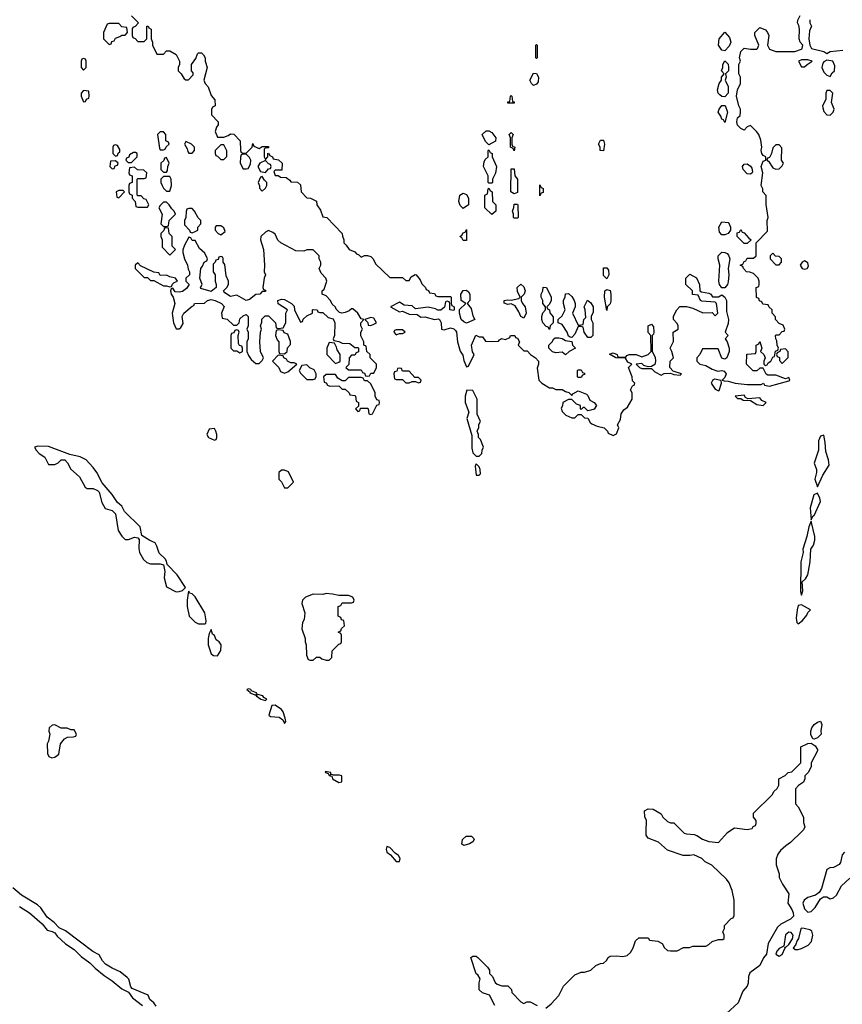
# Model space of a CAD drawing. Header units: inches. Extents: x 2769379 to 2883802, y 684208 to 828654.
# Tile 96 of 256: x 2843250 to 2848406, y 728916 to 735090. Entities that reach past the tile are written whole.
import ezdxf

# ---------------------------------------------------------------- set-up
doc = ezdxf.new("R2010")
doc.units = ezdxf.units.IN
doc.header["$MEASUREMENT"] = 0
doc.layers.add('C8742', color=7, linetype='Continuous')
doc.layers.add('C8743', color=7, linetype='Continuous')

msp = doc.modelspace()

# ---------------------------------------------------------------- linework, layer by layer
at = {"layer": 'C8742', "color": 2}
for points, elevation in [([(2846032.9, 729912.9), (2846020.7, 729920.7), (2846026, 729950), (2846048.5, 729971.5), (2846082, 729970), (2846096.7, 729956.7), (2846099.3, 729950), (2846090, 729936), (2846070, 729922.4)], -2), ([(2845550, 729906), (2845546, 729890), (2845551.3, 729870), (2845574.4, 729854.4), (2845610, 729811), (2845630, 729812), (2845634.5, 729830), (2845624, 729850), (2845603.7, 729863.7), (2845570, 729899)], 2), ([(2848070, 729369.4), (2848050, 729352.3), (2848038.8, 729281.2), (2848010, 729266.6), (2847995.5, 729250), (2847988.9, 729230), (2848010, 729218.4), (2848030, 729228.2), (2848048, 729270), (2848046, 729274), (2848050, 729272), (2848070, 729291.3), (2848094, 729326), (2848098, 729350), (2848086.3, 729366.3)], 2), ([(2848150, 729394), (2848146, 729390), (2848132.4, 729330), (2848123.1, 729316.9), (2848113.2, 729286.8), (2848098, 729270), (2848110, 729261), (2848130, 729260.5), (2848150, 729266.7), (2848192.2, 729287.8), (2848213.3, 729310), (2848220.5, 729350), (2848215.1, 729375.1), (2848203.6, 729383.6), (2848167.3, 729392.7)], 2)]:
    msp.add_lwpolyline(points, close=True, dxfattribs=dict(at, elevation=elevation))
for points, elevation in [([(2846547.3, 728892.7), (2846580.4, 728919.6), (2846628.4, 728971.6), (2846658, 729030), (2846730, 729102), (2846770, 729118), (2846790, 729118), (2846828.9, 729131.1), (2846860.2, 729159.8), (2846890, 729172), (2846910, 729174), (2846928.4, 729191.6), (2846938, 729210), (2846950, 729218), (2846990, 729221), (2847030, 729216), (2847058, 729222), (2847078, 729242), (2847095.3, 729270), (2847110, 729314), (2847130, 729334), (2847190, 729334), (2847198, 729318), (2847250, 729312), (2847276.9, 729296.9), (2847291.6, 729271.6), (2847310, 729254), (2847330, 729252), (2847370, 729252), (2847410, 729272), (2847447.3, 729272.7), (2847470, 729282), (2847550, 729282), (2847570, 729292), (2847590, 729311.3), (2847630, 729322), (2847656.4, 729323.6), (2847666, 729330), (2847666, 729350), (2847658, 729370), (2847667.3, 729392.7), (2847668, 729410), (2847710, 729454), (2847722, 729458), (2847727.3, 729472.7), (2847728.7, 729570), (2847715.3, 729630), (2847698, 729678), (2847680.4, 729700.4), (2847588.4, 729788.4), (2847546, 729810), (2847526, 729830), (2847474.6, 729854.6), (2847450, 729848.7), (2847409.1, 729849.1), (2847310, 729882), (2847253.6, 729933.6), (2847190, 729958), (2847176.4, 729976.4), (2847176.8, 730000)], -2), ([(2847404, 730000), (2847414, 729990), (2847430, 729984.7), (2847478, 729982), (2847495.3, 729975.3), (2847530, 729951.3), (2847570, 729938), (2847630, 729932), (2847685.6, 729994.4), (2847694.7, 730000)], -2), ([(2848152, 730000), (2848082, 729930), (2848052, 729910), (2848019.8, 729880.2), (2848002, 729858), (2847991.1, 729828.9), (2847991, 729790), (2848010, 729734), (2848011.3, 729711.3), (2848031.3, 729670), (2848071, 729610), (2848064.7, 729550), (2848090.4, 729510), (2848099.1, 729490), (2848100.7, 729470), (2848081, 729450), (2848020.3, 729419.7), (2847999.9, 729400.1), (2847942.5, 729297.5), (2847930.4, 729230), (2847912.4, 729207.6), (2847890, 729159), (2847827.1, 729112.9), (2847819.1, 729090), (2847817.1, 729050), (2847810.5, 729030), (2847781.7, 728998.3), (2847753.7, 728926.3), (2847681.3, 728858.7)], -2), ([(2848419.5, 729870), (2848405.5, 729854.5), (2848394.4, 729805.6), (2848386.9, 729793.1), (2848350, 729774.5), (2848328, 729772), (2848310, 729762), (2848276.5, 729643.5), (2848262, 729618), (2848238.3, 729601.7), (2848190, 729585.6), (2848168, 729570), (2848159.3, 729550), (2848170, 729514.8), (2848190, 729494), (2848210, 729499.1), (2848235.5, 729524.5), (2848270, 729578.8), (2848289.3, 729590.7), (2848310, 729590.8), (2848330, 729578), (2848350, 729584), (2848370, 729600.7), (2848401.7, 729658.3), (2848452.7, 729707.3)], 2), ([(2844105.3, 728905.3), (2844090, 728926.3), (2844066.1, 728946.1), (2844054, 728974), (2843955.1, 729015), (2843945.4, 729025.4), (2843933.9, 729073.9), (2843924, 729084), (2843879.3, 729119.3), (2843830, 729142.2), (2843788.3, 729168.3), (2843769, 729189), (2843747.3, 729227.2), (2843708.2, 729248.2), (2843536.4, 729376.4), (2843496, 729396), (2843465.7, 729430), (2843421.9, 729461.9), (2843381.1, 729521.1), (2843360.4, 729540.4), (2843261.3, 729601.3), (2843206.2, 729646.2)], 2), ([(2843249.1, 729529.1), (2843310.4, 729490), (2843390, 729421.6), (2843422, 729382), (2843453.5, 729373.5), (2843470, 729364), (2843483.4, 729343.4), (2843536.1, 729296.1), (2843590, 729260.4), (2843635.2, 729215.3), (2843690, 729177), (2843723.2, 729143.2), (2843778, 729098), (2843830, 729063.8), (2843890, 729014.4), (2843932.4, 728992.4), (2843956.7, 728956.7), (2844018.8, 728910)], 2), ([(2846228.7, 728910), (2846194.6, 728974.6), (2846150, 728988.7), (2846130, 729008), (2846129.2, 729050.8), (2846135.3, 729075.3), (2846120.4, 729100.4), (2846110, 729108), (2846078, 729210), (2846090, 729218), (2846110, 729218), (2846122, 729210), (2846182, 729150), (2846194, 729130), (2846194, 729110), (2846214, 729090), (2846230, 729054), (2846243.6, 729043.6), (2846272.7, 729032.7), (2846310, 729032), (2846332, 729010), (2846334, 728990), (2846390, 728932), (2846410, 728922), (2846428.9, 728931.1), (2846450, 728932), (2846494, 728910)], -2)]:
    msp.add_lwpolyline(points, dxfattribs=dict(at, elevation=elevation))
at = {"layer": 'C8743', "color": 2}
for points, elevation in [([(2843950, 735114), (2843994, 735070), (2843972.7, 735047.3), (2843958, 735042), (2843954, 735030), (2843954, 734990), (2843958, 734978), (2843972.7, 734972.7), (2843990, 734954), (2844030, 734954), (2844046, 734970), (2844046, 735050), (2844054, 735050), (2844058, 735038), (2844074, 735030), (2844074, 734970), (2844082, 734950), (2844082, 734930), (2844110, 734874), (2844150, 734874), (2844170, 734894), (2844190, 734894), (2844231.3, 734871.3), (2844252, 734830), (2844251.6, 734808.4), (2844242, 734790), (2844242, 734770), (2844262, 734750), (2844279.6, 734719.6), (2844290, 734712), (2844307.3, 734712.7), (2844336.4, 734743.6), (2844336.4, 734756.4), (2844326, 734770), (2844326, 734810), (2844353.6, 734846.4), (2844363.1, 734876.9), (2844370, 734882), (2844390, 734882), (2844402, 734870), (2844411.3, 734850), (2844411.3, 734830), (2844424.7, 734790), (2844404.7, 734710), (2844412, 734690), (2844431.3, 734670), (2844450, 734614), (2844472.7, 734587.3), (2844474, 734550), (2844458, 734542), (2844452.7, 734527.3), (2844452.7, 734492.7), (2844494, 734450), (2844494, 734430), (2844483.6, 734416.4), (2844474, 734390), (2844490, 734354), (2844530, 734354), (2844556.4, 734363.6), (2844570, 734374), (2844591.6, 734371.6), (2844632, 734330), (2844634, 734270), (2844638, 734258), (2844650, 734254), (2844670, 734254), (2844706, 734290), (2844710, 734314), (2844718, 734298), (2844750, 734282), (2844770, 734294), (2844810, 734294), (2844810, 734286), (2844790, 734286), (2844782, 734278), (2844782, 734230), (2844790, 734214), (2844806, 734230), (2844806, 734250), (2844810, 734254), (2844818, 734238), (2844834, 734230), (2844838, 734218), (2844871.6, 734211.6), (2844894, 734190), (2844892.7, 734147.3), (2844850, 734146), (2844842, 734138), (2844850, 734114), (2844870, 734114), (2844883.6, 734103.6), (2844919.6, 734099.6), (2844943.6, 734083.6), (2844950, 734074), (2844991.6, 734071.6), (2845010, 734054), (2845014, 734010), (2845050, 733974), (2845071.6, 733971.6), (2845110, 733952), (2845112, 733930), (2845135.3, 733895.3), (2845150, 733854), (2845174, 733850), (2845272, 733750), (2845272.7, 733732.7), (2845282, 733710), (2845282, 733690), (2845296.9, 733676.9), (2845314, 733650), (2845350, 733634), (2845361, 733621), (2845375.3, 733615.3), (2845390, 733602), (2845410, 733611.3), (2845430, 733611.3), (2845450, 733604.7), (2845464.7, 733590), (2845479.6, 733559.6), (2845570, 733474), (2845650, 733474), (2845670, 733454), (2845690, 733454), (2845703.1, 733476.9), (2845728.4, 733491.6), (2845734, 733490), (2845759.8, 733459.8), (2845770, 733434), (2845794, 733410), (2845798, 733398), (2845812.7, 733392.7), (2845818, 733378), (2845850, 733374), (2845858, 733358), (2845870, 733354), (2845950, 733354), (2845954, 733350), (2845954, 733310), (2845958, 733298), (2845974, 733290), (2845974, 733270), (2845970, 733266), (2845946, 733270), (2845946, 733310), (2845942, 733322), (2845930, 733326), (2845918, 733322), (2845912.7, 733287.3), (2845890, 733268), (2845870, 733268), (2845856.4, 733276.4), (2845810, 733288), (2845730, 733278), (2845710, 733295.3), (2845660.4, 733300.4), (2845630, 733318), (2845574, 733290), (2845630, 733258), (2845650, 733262), (2845690, 733244.7), (2845742, 733242), (2845764.7, 733224.7), (2845790, 733226), (2845850, 733211), (2845874.8, 733214.8), (2845882, 733210), (2845892, 733190), (2845894, 733150), (2845910, 733146), (2845950, 733158.8), (2845971, 733151), (2845982, 733142), (2845986.8, 733130), (2845994, 733070), (2846010, 733012), (2846026.4, 732986.4), (2846032.7, 732952.7), (2846050, 732914), (2846062, 732918), (2846098, 732990), (2846088.4, 733008.4), (2846082, 733050), (2846108.4, 733111.6), (2846130, 733102), (2846150, 733102), (2846170, 733074), (2846210, 733072), (2846250, 733074), (2846256.4, 733083.6), (2846270, 733091.3), (2846294.6, 733085.4), (2846322, 733098), (2846326, 733110), (2846354, 733110), (2846358, 733098), (2846370, 733094), (2846382, 733070), (2846374, 733050), (2846410, 733014), (2846430, 733014), (2846452, 732990), (2846482, 732970), (2846502, 732950), (2846502, 732930), (2846494, 732906), (2846504.7, 732830), (2846522, 732810), (2846570, 732782), (2846590, 732782), (2846610, 732772), (2846651, 732771), (2846670, 732758), (2846691.6, 732751.6), (2846710, 732734), (2846716.4, 732743.6), (2846750, 732762), (2846802, 732742), (2846810, 732734), (2846823.5, 732703.5), (2846850.7, 732690.7), (2846864.7, 732670), (2846850, 732648.7), (2846830, 732642), (2846810, 732638), (2846790, 732658), (2846782, 732658), (2846770, 732646), (2846766, 732650), (2846766, 732670), (2846740.2, 732680.2), (2846710, 732708), (2846690, 732708), (2846654, 732690), (2846651.6, 732668.4), (2846644.7, 732655.3), (2846650, 732634), (2846674, 732610), (2846710, 732594), (2846730, 732594), (2846750, 732614), (2846770, 732614), (2846790, 732594), (2846810, 732592), (2846825.4, 732565.4), (2846836.9, 732556.9), (2846870, 732541), (2846914, 732530), (2846934, 732510), (2846938, 732498), (2846970, 732482), (2846990, 732494), (2847006, 732530), (2846998, 732550), (2847016.4, 732583.6), (2847020.4, 732619.6), (2847036.4, 732643.6), (2847060.4, 732659.6), (2847088, 732710), (2847088, 732750), (2847078, 732770), (2847090, 732794), (2847102, 732798), (2847106, 732810), (2847090, 732826), (2847088, 732850), (2847066, 732910), (2847086, 732930), (2847062, 732942), (2847048, 732968), (2846986, 732970), (2846947.3, 732992.7), (2846970, 733002), (2846994, 732990), (2846998, 732978), (2847010, 732974), (2847050, 732974), (2847056.4, 732983.6), (2847069.3, 732990.7), (2847114, 732990), (2847150, 732976), (2847188.9, 732991.1), (2847208, 733010), (2847206, 733110), (2847188.9, 733128.9), (2847188.7, 733170), (2847210, 733182), (2847223.6, 733163.6), (2847224.7, 733130), (2847222, 733118), (2847214, 733110), (2847214, 733010), (2847234, 732974), (2847236, 732950), (2847230.9, 732929.1), (2847210, 732915.3), (2847190, 732914), (2847162, 732922), (2847150, 732935.3), (2847114, 732930), (2847134, 732910), (2847150, 732902), (2847210, 732902), (2847230, 732882), (2847270, 732862), (2847290, 732872), (2847330, 732874), (2847350, 732864.7), (2847390, 732862), (2847398, 732870), (2847346, 732886), (2847326, 732910), (2847328, 732950), (2847348, 732970), (2847338, 733010), (2847328, 733030), (2847347.3, 733072.7), (2847346, 733130), (2847378, 733150), (2847378, 733170), (2847370, 733186), (2847348, 733210), (2847348.4, 733231.6), (2847368.4, 733271.6), (2847388.4, 733291.6), (2847430, 733292), (2847470, 733282), (2847532.7, 733252.7), (2847590, 733254), (2847610, 733234), (2847626, 733250), (2847618, 733310), (2847610, 733318), (2847525.2, 733325.2), (2847518, 733330), (2847502, 733362), (2847467.3, 733367.3), (2847468, 733390), (2847426, 733430), (2847426, 733470), (2847450, 733494), (2847491.6, 733471.6), (2847512, 733430), (2847514, 733390), (2847523.6, 733383.6), (2847570, 733376), (2847582, 733370), (2847592.7, 733352.7), (2847630, 733352), (2847650, 733364.7), (2847670.7, 733350.7), (2847681, 733330), (2847679.8, 733259.8), (2847693, 733210), (2847690, 733186), (2847672, 733130), (2847690.8, 733110.8), (2847672, 733090), (2847684.7, 733070), (2847698, 733030), (2847698, 733010), (2847682, 732970), (2847670, 732962), (2847650, 732968), (2847627.3, 733027.3), (2847530, 733026), (2847514, 732990), (2847494, 732970), (2847494, 732950), (2847514, 732930), (2847550, 732921), (2847590, 732898), (2847626.8, 732886.8), (2847650, 732891.3), (2847666, 732886), (2847678, 732870), (2847670, 732846), (2847654, 732830), (2847664.7, 732824.7), (2847690, 732824), (2847734, 732810), (2847810, 732802), (2847898, 732802), (2847912, 732812), (2847918, 732798), (2847950, 732792), (2848070, 732824.7), (2848078, 732830), (2848070, 732846), (2848050, 732838), (2847990, 732862), (2847940.4, 732860.4), (2847928.4, 732868.4), (2847910, 732906), (2847890, 732906), (2847871.1, 732888.9), (2847848.4, 732888.4), (2847806, 732930), (2847807.3, 732992.7), (2847862, 732998), (2847866, 733010), (2847866, 733050), (2847882, 733058), (2847890, 733072), (2847902, 733030), (2847894, 733010), (2847914, 732990), (2847922, 732970), (2847914, 732950), (2847914, 732930), (2847922, 732922), (2847934.6, 732925.4), (2847942, 732938), (2847958, 732950), (2847970, 732974), (2847982, 732978), (2847988.4, 733011.6), (2848002, 733018), (2848006, 733030), (2847998, 733050), (2847996.4, 733076.4), (2847988.9, 733088.9), (2847988, 733110), (2847990, 733114), (2848010, 733114), (2848030, 733134), (2848042, 733138), (2848046, 733150), (2848034.6, 733174.6), (2848010, 733186), (2847988, 733210), (2847987.3, 733227.3), (2847966, 733250), (2847966, 733270), (2847947.3, 733287.3), (2847942, 733302), (2847907.3, 733307.3), (2847902, 733322), (2847887.3, 733327.3), (2847882, 733342), (2847867.3, 733347.3), (2847866, 733410), (2847882, 733418), (2847886, 733430), (2847886, 733450), (2847878, 733470), (2847850, 733498), (2847827.3, 733507.3), (2847806, 733510), (2847786, 733530), (2847782, 733542), (2847766, 733550), (2847782, 733558), (2847790, 733574), (2847802, 733578), (2847810, 733594), (2847850, 733594), (2847866, 733610), (2847866, 733690), (2847936.4, 733763.6), (2847935.3, 733830), (2847942, 733850), (2847928.9, 733931.1), (2847928.4, 733988.4), (2847908, 734010), (2847908, 734030), (2847898, 734050), (2847908.7, 734130), (2847897.2, 734170), (2847910, 734202), (2847926, 734210), (2847926, 734230), (2847910, 734238), (2847902, 734250), (2847898, 734270), (2847902, 734290), (2847894.6, 734334.6), (2847882, 734370), (2847868.7, 734390), (2847830, 734426), (2847810, 734418), (2847790, 734398), (2847770, 734408), (2847750, 734428.7), (2847744, 734450), (2847750, 734474), (2847766, 734490), (2847767.3, 734512.7), (2847768, 734530), (2847758, 734550), (2847742, 734610), (2847748.7, 734650), (2847768, 734690), (2847768, 734730), (2847758, 734750), (2847758, 734810), (2847768, 734830), (2847762, 734850), (2847769.1, 734890.9), (2847790, 734912), (2847830, 734906), (2847870, 734906), (2847875.3, 734910), (2847882, 734930), (2847858, 734990), (2847858, 735010), (2847890, 735042), (2847925.4, 735025.4), (2847938, 735010), (2847944.7, 734990), (2847938, 734930), (2847950, 734906), (2847990, 734891), (2848010, 734890.8), (2848109.1, 734890.9), (2848150, 734906), (2848155.3, 734910), (2848158, 734930), (2848142, 734950), (2848135.3, 734970), (2848138, 735030), (2848134.6, 735054.6), (2848126, 735070), (2848127.3, 735087.3), (2848143.1, 735116.9)], 2), ([(2848202, 735090), (2848202, 735070), (2848214, 735050), (2848199.6, 735020.4), (2848196, 734970), (2848202, 734930), (2848214, 734910), (2848290.6, 734890.6), (2848310, 734878), (2848329.5, 734890.5), (2848410, 734898.8)], 2), ([(2847694.7, 730000), (2847730, 730022), (2847810, 730012), (2847842, 730018), (2847848, 730032), (2847862, 730038), (2847866, 730050), (2847866, 730070), (2847848.9, 730088.9), (2847850, 730114), (2847968.4, 730231.6), (2847978, 730250), (2847998, 730270), (2848008, 730290), (2848008.9, 730331.1), (2848048.4, 730351.6), (2848066, 730370), (2848090, 730374), (2848146, 730430), (2848146, 730530), (2848190, 730552), (2848210, 730554), (2848236.9, 730536.9), (2848250, 730514), (2848250, 730506), (2848212, 730430), (2848210, 730406), (2848192, 730370), (2848172, 730350), (2848171.3, 730330), (2848162, 730310), (2848131.6, 730288.4), (2848112.7, 730267.3), (2848112.7, 730172.7), (2848130, 730154), (2848162, 730090), (2848163.6, 730056.4), (2848172, 730030), (2848162, 730010), (2848152, 730000)], -2), ([(2847176.8, 730000), (2847178, 730070), (2847167.3, 730092.7), (2847166, 730130), (2847190, 730142), (2847219.6, 730139.6), (2847271.1, 730111.1), (2847282, 730090), (2847310, 730062), (2847330, 730054), (2847350, 730054), (2847404, 730000)], -2)]:
    msp.add_lwpolyline(points, dxfattribs=dict(at, elevation=elevation))
for points, elevation in [([(2843870, 735066), (2843810, 735066), (2843798, 735062), (2843774, 735010), (2843774, 734970), (2843810, 734934), (2843822, 734938), (2843827.3, 734952.7), (2843842, 734958), (2843850, 734974), (2843876.4, 734983.6), (2843890, 734994), (2843910, 734994), (2843926, 735010), (2843922, 735042), (2843890, 735046)], 2), ([(2847670, 734894), (2847650, 734898), (2847629.2, 734930), (2847634, 734970), (2847670, 735012), (2847698.5, 734978.5), (2847706.8, 734950), (2847696.8, 734923.2)], 2), ([(2846490, 734846), (2846486, 734850), (2846486, 734930), (2846490, 734934), (2846494, 734930), (2846494, 734850)], 2), ([(2843650, 734846), (2843638, 734842), (2843634, 734830), (2843634, 734790), (2843650, 734774), (2843666, 734790), (2843666, 734830), (2843662, 734842)], 2), ([(2847670, 734606), (2847650, 734608), (2847638, 734618), (2847628.7, 734630), (2847624, 734650), (2847635.3, 734690), (2847648, 734710), (2847648, 734730), (2847666, 734750), (2847648.7, 734770), (2847658, 734790), (2847658, 734810), (2847670, 734832), (2847690.9, 734810.9), (2847692, 734790), (2847692, 734770), (2847674, 734750), (2847678, 734730), (2847671.3, 734710), (2847690.8, 734670.8), (2847691.3, 734630)], 2), ([(2848190, 734839), (2848150, 734839), (2848132, 734830), (2848150, 734794), (2848170, 734794), (2848186, 734810), (2848218, 734830)], 2), ([(2848310, 734835.3), (2848290, 734826), (2848283.6, 734816.4), (2848278, 734790), (2848290, 734762), (2848310, 734742), (2848330, 734734), (2848343.1, 734756.9), (2848358, 734770), (2848360.4, 734800.4), (2848346, 734830)], 2), ([(2846470, 734678), (2846458, 734690), (2846448, 734710), (2846470, 734754), (2846490, 734752), (2846502, 734730), (2846499.6, 734700.4), (2846490, 734686)], 2), ([(2843650, 734646), (2843634, 734630), (2843634, 734610), (2843650, 734574), (2843662, 734578), (2843667.3, 734592.7), (2843682, 734598), (2843686, 734610), (2843682, 734642)], 2), ([(2846310, 734566), (2846310, 734574), (2846322, 734578), (2846326, 734610), (2846330, 734614), (2846334, 734610), (2846338, 734578), (2846350, 734574), (2846350, 734566)], 2), ([(2848330, 734646), (2848310, 734646), (2848302, 734630), (2848302, 734590), (2848282, 734550), (2848283.6, 734536.4), (2848290, 734514), (2848310, 734494), (2848330, 734492), (2848348, 734510), (2848355.3, 734530), (2848338, 734570), (2848346, 734630)], 2), ([(2847670, 734446), (2847662, 734462), (2847650, 734466), (2847644.7, 734484.7), (2847629, 734510), (2847635.3, 734530), (2847650, 734552), (2847671, 734551), (2847686, 734510)], 2), ([(2844150, 734386), (2844130, 734386), (2844114, 734370), (2844125.4, 734285.4), (2844130, 734274), (2844150, 734274), (2844162, 734278), (2844167.3, 734292.7), (2844186, 734310), (2844182, 734322), (2844166, 734330), (2844166, 734370)], 2), ([(2846190, 734306), (2846170, 734326), (2846148, 734370), (2846172.7, 734392.7), (2846190, 734394), (2846210, 734382), (2846234, 734350), (2846232, 734328)], 2), ([(2846350, 734268), (2846342, 734282), (2846326, 734290), (2846326, 734350), (2846318, 734370), (2846330, 734382), (2846342, 734370), (2846334, 734350), (2846334, 734310), (2846338, 734298), (2846354, 734290)], 2), ([(2843850, 734306), (2843838, 734302), (2843834, 734290), (2843834, 734250), (2843850, 734234), (2843862, 734238), (2843867.3, 734252.7), (2843878, 734262), (2843876.4, 734276.4), (2843862, 734302)], 2), ([(2844290, 734326), (2844282, 734310), (2844299.6, 734279.6), (2844303.6, 734263.6), (2844310, 734254), (2844330, 734254), (2844346, 734270), (2844346, 734290), (2844326, 734310)], 2), ([(2844530, 734306), (2844510, 734306), (2844474, 734270), (2844474, 734250), (2844478, 734238), (2844490, 734234), (2844510, 734214), (2844530, 734214), (2844547.3, 734232.7), (2844547.3, 734267.3)], 2), ([(2846910, 734268.7), (2846888.7, 734270), (2846888, 734290), (2846878, 734310), (2846890, 734334), (2846910, 734334), (2846914.8, 734310)], 2), ([(2848010, 734306), (2847990, 734306), (2847970, 734286), (2847962, 734250), (2847950, 734226), (2847938, 734222), (2847934, 734210), (2847943.6, 734203.6), (2847970, 734162), (2847990, 734152), (2848010, 734154), (2848030, 734174), (2848038, 734190), (2848026, 734210), (2848027.3, 734287.3)], 2), ([(2843976.4, 734256.4), (2843963.6, 734256.4), (2843938, 734242), (2843932.7, 734227.3), (2843918, 734222), (2843914, 734210), (2843930, 734194), (2843950, 734194), (2843986, 734230), (2843986, 734250)], 2), ([(2844170, 734226), (2844158, 734222), (2844152.7, 734207.3), (2844134, 734190), (2844134, 734150), (2844150, 734134), (2844170, 734134), (2844176.4, 734143.6), (2844178, 734170), (2844186, 734190)], 2), ([(2844670, 734246), (2844650, 734246), (2844638, 734242), (2844632.7, 734227.3), (2844632, 734190), (2844650, 734154), (2844670, 734154), (2844682, 734158), (2844696.4, 734183.6), (2844698, 734210), (2844690, 734226)], 2), ([(2846190, 734066), (2846186, 734070), (2846186, 734110), (2846158, 734170), (2846160.4, 734199.6), (2846167.3, 734212.7), (2846186, 734230), (2846186, 734270), (2846190, 734274), (2846198, 734258), (2846212, 734250), (2846212, 734230), (2846238, 734170), (2846231.6, 734128.4), (2846214, 734090), (2846214, 734070), (2846210, 734066)], 2), ([(2843850, 734206), (2843818, 734202), (2843814, 734170), (2843830, 734154), (2843842, 734158), (2843847.3, 734172.7), (2843862, 734178), (2843866, 734190)], 2), ([(2843970, 734166), (2843938, 734162), (2843934, 734130), (2843938, 734118), (2843954, 734110), (2843954, 734070), (2843938, 734062), (2843934, 734050), (2843934, 734010), (2843938, 733998), (2843954, 733990), (2843954, 733970), (2843974, 733950), (2843978, 733918), (2843990, 733914), (2844050, 733914), (2844058, 733930), (2844042, 733962), (2844027.3, 733967.3), (2844010, 733986), (2843990, 733986), (2843986, 733990), (2843986, 734090), (2843990, 734094), (2844030, 734094), (2844042, 734098), (2844046, 734130), (2844027.3, 734147.3), (2843988, 734148)], 2), ([(2844790, 734208), (2844754, 734190), (2844742, 734170), (2844758, 734138), (2844790, 734132), (2844810, 734154), (2844822, 734158), (2844826, 734170), (2844822, 734182), (2844810, 734186)], 2), ([(2846350, 733998), (2846328.7, 734010), (2846330, 734154), (2846350, 734154), (2846354, 734110), (2846371.1, 734091.1), (2846370, 734006)], 2), ([(2847830, 734122), (2847810, 734124), (2847785.2, 734150), (2847781.2, 734170), (2847790, 734184.7), (2847810, 734186), (2847830, 734171.3), (2847838.5, 734158.5), (2847843.6, 734136.4), (2847842, 734130)], 2), ([(2844190, 734106), (2844150, 734106), (2844134, 734090), (2844134, 734070), (2844142, 734050), (2844150, 734034), (2844170, 734014), (2844190, 734014), (2844202, 734050), (2844198, 734090)], 2), ([(2844770, 734106), (2844758, 734102), (2844744.7, 734070), (2844752.7, 734047.3), (2844752.7, 734032.7), (2844770, 734014), (2844790, 734034), (2844798, 734050), (2844798, 734070), (2844783.1, 734083.1)], 2), ([(2846210, 733868), (2846166, 733910), (2846166, 733990), (2846182, 733998), (2846186, 734030), (2846190, 734034), (2846198, 734018), (2846211.6, 734011.6), (2846214, 733950), (2846234, 733930), (2846234, 733890)], 2), ([(2846510, 733986), (2846510, 734054), (2846518, 734038), (2846531.3, 734031.3), (2846530, 734006), (2846518, 734002)], 2), ([(2843898, 734018), (2843870, 734018), (2843854, 734010), (2843858, 733978), (2843870, 733974), (2843906, 734010)], 2), ([(2846030, 733906), (2846010, 733926), (2846002, 733950), (2846008, 733990), (2846030, 734002), (2846050, 733994), (2846062, 733970), (2846062, 733930)], 2), ([(2844170, 733946), (2844150, 733946), (2844130, 733926), (2844122, 733910), (2844142, 733870), (2844134, 733810), (2844150, 733794), (2844170, 733794), (2844182, 733798), (2844186, 733830), (2844226, 733870), (2844218, 733890), (2844203.1, 733903.1), (2844186, 733930)], 2), ([(2844330, 733906), (2844310, 733906), (2844298, 733902), (2844292.7, 733887.3), (2844292, 733850), (2844282, 733830), (2844283.6, 733803.6), (2844314, 733770), (2844318, 733758), (2844330, 733754), (2844350, 733762), (2844366, 733770), (2844366, 733790), (2844386, 733810), (2844386, 733830), (2844368.4, 733848.4), (2844346, 733890)], 2), ([(2846350, 733846), (2846346, 733850), (2846346, 733870), (2846338, 733890), (2846347.3, 733912.7), (2846350, 733934), (2846370, 733934), (2846372.7, 733927.3), (2846374, 733850), (2846370, 733846)], 2), ([(2844170, 733786), (2844158, 733782), (2844152.7, 733767.3), (2844134, 733750), (2844134, 733730), (2844142, 733710), (2844143.6, 733663.6), (2844190, 733614), (2844226, 733650), (2844206, 733670), (2844206, 733730), (2844186, 733750), (2844182, 733782)], 2), ([(2844510, 733798), (2844482, 733798), (2844474, 733790), (2844474, 733770), (2844494, 733750), (2844510, 733742), (2844538, 733762), (2844530, 733786)], 2), ([(2847650, 733742), (2847637.2, 733757.2), (2847633.2, 733790), (2847650, 733822), (2847690, 733818), (2847698, 733810), (2847704.7, 733790), (2847704.7, 733770), (2847690, 733748.7), (2847670, 733742)], 2), ([(2844810, 733768), (2844790, 733758), (2844762, 733730), (2844758, 733710), (2844778, 733650), (2844784.7, 733550), (2844782, 733510), (2844791.3, 733490), (2844782, 733470), (2844774, 733410), (2844778, 733398), (2844790, 733394), (2844791.1, 733388.9), (2844790, 733386), (2844770, 733386), (2844754, 733370), (2844730, 733368), (2844690, 733335.3), (2844670, 733329), (2844610, 733362), (2844570, 733355.3), (2844536.4, 733376.4), (2844530, 733386), (2844528, 733390), (2844548, 733410), (2844558, 733430), (2844558, 733450), (2844543.1, 733483.1), (2844534.6, 733554.6), (2844526, 733570), (2844526, 733590), (2844522, 733602), (2844510, 733606), (2844498, 733602), (2844492.7, 733587.3), (2844478, 733582), (2844474, 733570), (2844462, 733558), (2844462, 733510), (2844474, 733490), (2844474, 733450), (2844482, 733430), (2844482, 733410), (2844450, 733386), (2844385.6, 733405.6), (2844382, 733410), (2844394, 733430), (2844378, 733470), (2844386, 733530), (2844396.4, 733543.6), (2844406, 733570), (2844422, 733578), (2844426, 733590), (2844410, 733626), (2844376.4, 733656.4), (2844350, 733706), (2844330, 733706), (2844322, 733722), (2844310, 733726), (2844283.6, 733676.4), (2844272.7, 733647.3), (2844272, 733630), (2844282, 733590), (2844302, 733550), (2844305.4, 733525.4), (2844314, 733510), (2844314, 733490), (2844292, 733470), (2844292, 733450), (2844312, 733430), (2844294.4, 733405.6), (2844270, 733385.2), (2844250, 733381.2), (2844224.7, 733384.7), (2844210, 733406), (2844198, 733402), (2844194, 733390), (2844198, 733370), (2844211, 733351), (2844221, 733310), (2844206, 733250), (2844206.4, 733233.6), (2844214, 733190), (2844230, 733152), (2844250, 733152), (2844260.4, 733159.6), (2844274.6, 733185.4), (2844268, 733230), (2844278, 733250), (2844330, 733294), (2844342, 733298), (2844346, 733310), (2844408, 733312), (2844426, 733330), (2844450, 733336), (2844474, 733330), (2844514, 733310), (2844531.6, 733291.6), (2844514, 733250), (2844518, 733218), (2844550, 733212), (2844590, 733174), (2844610, 733174), (2844626, 733190), (2844630, 733214), (2844650, 733234), (2844670, 733242), (2844682, 733230), (2844682, 733170), (2844674, 733150), (2844682, 733130), (2844682, 733090), (2844674, 733070), (2844674, 733010), (2844683.6, 732983.6), (2844699.6, 732959.6), (2844730, 732934), (2844750, 732934), (2844770, 732954), (2844778, 732970), (2844758, 733010), (2844755.3, 733070), (2844758, 733130), (2844766, 733150), (2844758, 733170), (2844767.3, 733192.7), (2844768.4, 733211.6), (2844787.3, 733232.7), (2844810, 733234), (2844854, 733190), (2844858, 733158), (2844870, 733154), (2844902, 733158), (2844918, 733190), (2844918, 733250), (2844928, 733270), (2844869.2, 733309.2), (2844868, 733330), (2844890, 733338), (2844910, 733334.8), (2844954, 733310), (2844970, 733294), (2844972, 733270), (2845010, 733194), (2845022, 733198), (2845027.3, 733212.7), (2845050, 733234), (2845086, 733250), (2845086, 733270), (2845090, 733272), (2845114, 733270), (2845118, 733258), (2845130, 733254), (2845150, 733254), (2845183.6, 733223.6), (2845214.8, 733214.8), (2845224.7, 733190), (2845222, 733110), (2845214, 733090), (2845218, 733078), (2845250, 733072), (2845270, 733062), (2845319.6, 733059.6), (2845350, 733034), (2845370, 733034), (2845374, 733030), (2845372.7, 733007.3), (2845358, 733002), (2845350, 732986), (2845330, 732986), (2845314, 732970), (2845312, 732928), (2845294, 732910), (2845310, 732894), (2845390, 732894), (2845398, 732878), (2845410, 732874), (2845418, 732858), (2845430, 732854), (2845442, 732858), (2845450, 732874), (2845470, 732874), (2845486, 732910), (2845486, 732930), (2845446, 732970), (2845446, 732990), (2845426, 733010), (2845422, 733042), (2845406, 733050), (2845406, 733070), (2845388.4, 733108.4), (2845388, 733130), (2845398, 733150), (2845388, 733170), (2845388.7, 733190), (2845406, 733210), (2845390, 733215.3), (2845369.2, 733249.2), (2845338, 733278), (2845330, 733278), (2845314.8, 733265.2), (2845290, 733254), (2845269.3, 733249.3), (2845254, 733254), (2845234, 733274), (2845228.4, 733288.4), (2845207.3, 733307.3), (2845198, 733330), (2845170, 733358), (2845146, 733370), (2845146, 733390), (2845159, 733401), (2845175.3, 733450), (2845168, 733470), (2845140.2, 733500.2), (2845126, 733530), (2845138, 733550), (2845138, 733570), (2845126, 733590), (2845126, 733610), (2845090, 733646), (2845050, 733646), (2845030, 733638), (2844980.4, 733640.4), (2844886, 733690), (2844867.3, 733707.3), (2844850, 733746), (2844836.4, 733756.4)], 2), ([(2846030, 733706), (2846022, 733722), (2846009, 733730), (2846022, 733738), (2846030, 733754), (2846042, 733758), (2846050, 733774), (2846050, 733706)], 2), ([(2847790, 733686), (2847748, 733730), (2847747.3, 733752.7), (2847762, 733758), (2847770, 733774), (2847778, 733758), (2847790, 733754), (2847819.6, 733719.6), (2847834, 733710), (2847810, 733686)], 2), ([(2847650, 733408), (2847636, 733430), (2847632.7, 733450), (2847639, 733550), (2847628, 733590), (2847628, 733610), (2847650, 733632), (2847670, 733631.3), (2847683.5, 733623.5), (2847693.4, 733613.4), (2847700.7, 733590), (2847691, 733530), (2847694.8, 733490), (2847690, 733446), (2847686, 733430), (2847670, 733409)], 2), ([(2847970, 733626), (2847954, 733610), (2847954, 733590), (2847990, 733554), (2848010, 733554), (2848026, 733570), (2848026, 733590), (2848010, 733606), (2847987.3, 733607.3)], 2), ([(2843990, 733566), (2843974, 733550), (2843974, 733530), (2844030, 733474), (2844050, 733474), (2844070, 733454), (2844090, 733454), (2844150, 733422), (2844170, 733422), (2844190, 733414), (2844202, 733418), (2844207.3, 733432.7), (2844218, 733442), (2844238, 733450), (2844226, 733470), (2844190, 733478), (2844170, 733488), (2844130, 733486), (2844122, 733502), (2844090, 733506), (2844007.3, 733547.3)], 2), ([(2848170, 733578), (2848154, 733570), (2848142, 733550), (2848154, 733530), (2848170, 733526), (2848186, 733530), (2848195.3, 733544.7), (2848190, 733566)], 2), ([(2846930, 733466), (2846910, 733486), (2846910, 733534), (2846930, 733534), (2846939.6, 733519.6), (2846942, 733490)], 2), ([(2846410, 733218), (2846390, 733228), (2846379.3, 733259.3), (2846355.3, 733295.3), (2846330, 733308.7), (2846310, 733304), (2846287.3, 733312.7), (2846286, 733330), (2846306.6, 733333.4), (2846330, 733330.7), (2846378, 733342), (2846386, 733350), (2846370, 733386), (2846368.7, 733410), (2846390, 733432), (2846410, 733414), (2846418, 733390), (2846411.6, 733368.4), (2846394, 733350), (2846394, 733330), (2846402, 733310), (2846418, 733290), (2846424.7, 733250)], 2), ([(2846570, 733148), (2846562, 733162), (2846550, 733166), (2846529.1, 733189.1), (2846522, 733210), (2846522, 733230), (2846528.4, 733251.6), (2846546, 733270), (2846546, 733290), (2846528, 733310), (2846528, 733330), (2846518, 733350), (2846518, 733370), (2846528, 733390), (2846530, 733412), (2846551.1, 733411.1), (2846582, 733350), (2846582, 733330), (2846570, 733306), (2846554, 733290), (2846558, 733278), (2846571.6, 733271.6), (2846572.7, 733252.7), (2846592.7, 733227.3), (2846594, 733190), (2846574, 733170)], 2), ([(2846050, 733188), (2846034.6, 733194.6), (2846018, 733210), (2846006, 733250), (2846007.3, 733272.7), (2846046, 733310), (2846018, 733330), (2846015.3, 733370), (2846030, 733392), (2846050, 733394), (2846063.6, 733383.6), (2846071, 733370), (2846071.1, 733328.9), (2846054, 733310), (2846078.8, 733278.8), (2846090, 733234), (2846102, 733210)], 2), ([(2846750, 733174), (2846782, 733178), (2846786, 733210), (2846798, 733222), (2846795.3, 733270), (2846788, 733290), (2846808.9, 733331.1), (2846830, 733314), (2846844.7, 733290), (2846843.6, 733256.4), (2846832, 733230), (2846832, 733210), (2846842, 733190), (2846842, 733110), (2846830, 733098), (2846810, 733098), (2846788, 733130), (2846782, 733162), (2846770, 733166), (2846750, 733166), (2846730, 733118), (2846710, 733098), (2846700.4, 733100.4), (2846690, 733106), (2846682, 733130), (2846650, 733178), (2846626, 733190), (2846626, 733210), (2846650, 733234), (2846668, 733270), (2846658, 733310), (2846658, 733330), (2846668, 733352), (2846670, 733372), (2846690, 733374), (2846710, 733354), (2846724.7, 733330), (2846732, 733310), (2846732, 733290), (2846714, 733250)], 2), ([(2846930, 733266), (2846915.3, 733350), (2846918, 733390), (2846930, 733398), (2846950, 733392), (2846956, 733370), (2846954.8, 733325.2), (2846950, 733308), (2846932, 733290)], 2), ([(2845450, 733222), (2845414, 733210), (2845431.6, 733191.6), (2845434, 733174), (2845450, 733172), (2845470, 733182), (2845486, 733190), (2845470, 733218)], 2), ([(2844610, 733146), (2844598, 733142), (2844592.7, 733127.3), (2844578, 733122), (2844574, 733110), (2844574, 733030), (2844590, 733014), (2844610, 733014), (2844630, 733002), (2844646, 733010), (2844646, 733030), (2844642, 733042), (2844627.3, 733047.3), (2844620.4, 733060.4), (2844618, 733110), (2844626, 733130), (2844622, 733142)], 2), ([(2844870, 733146), (2844858, 733142), (2844854, 733110), (2844863.6, 733083.6), (2844874, 733070), (2844874, 733010), (2844878, 732998), (2844910, 732994), (2844926, 733010), (2844927.3, 733032.7), (2844947.3, 733052.7), (2844947.3, 733072.7), (2844930, 733118), (2844907.3, 733127.3), (2844902, 733142)], 2), ([(2845650, 733146), (2845610, 733146), (2845598, 733142), (2845594, 733130), (2845610, 733114), (2845630, 733122), (2845650, 733122), (2845666, 733130)], 2), ([(2845190, 733066), (2845174, 733030), (2845174, 732990), (2845230, 732934), (2845250, 732942), (2845258, 732950), (2845258, 732990), (2845240.4, 733020.4), (2845236.4, 733036.4), (2845222, 733062)], 2), ([(2846670, 732988.7), (2846650, 733006), (2846610, 733002), (2846590, 733008), (2846566, 733030), (2846566, 733050), (2846588, 733070), (2846598, 733090), (2846605.2, 733094.8), (2846630, 733096), (2846650.9, 733090.9), (2846670, 733078), (2846711.6, 733071.6), (2846714, 733050), (2846734, 733030), (2846694, 733010)], 2), ([(2844870, 732986), (2844834, 732950), (2844874, 732910), (2844884.7, 732884.7), (2844910, 732874), (2844930, 732882), (2844986, 732930), (2844970, 732938), (2844950, 732938), (2844928.4, 732948.4), (2844922, 732962), (2844906, 732970), (2844902, 732982)], 2), ([(2848050, 733026), (2848018, 733022), (2848014, 733010), (2847998, 733002), (2847994, 732990), (2847998, 732978), (2848011.6, 732971.6), (2848012.7, 732952.7), (2848030, 732934), (2848067.3, 732972.7), (2848067.3, 733007.3)], 2), ([(2845050, 732926), (2845018, 732922), (2845002, 732890), (2845010, 732874), (2845050, 732834), (2845090, 732834), (2845102, 732838), (2845107.3, 732852.7), (2845108, 732870), (2845094.6, 732894.6), (2845067.3, 732907.3)], 2), ([(2845230, 732866), (2845170, 732866), (2845154, 732850), (2845158, 732818), (2845170, 732814), (2845178, 732798), (2845192.7, 732792.7), (2845250, 732794), (2845270, 732774), (2845290, 732774), (2845314, 732750), (2845318, 732738), (2845350, 732734), (2845354, 732730), (2845358, 732698), (2845374, 732690), (2845374, 732666), (2845354, 732650), (2845370, 732634), (2845382, 732638), (2845386, 732654), (2845430, 732654), (2845434, 732650), (2845438, 732618), (2845450, 732614), (2845462, 732618), (2845487.3, 732672.7), (2845502, 732678), (2845506, 732690), (2845502, 732702), (2845487.3, 732707.3), (2845478, 732730), (2845478, 732750), (2845450, 732806), (2845430, 732826), (2845410, 732826), (2845402, 732842), (2845390, 732846), (2845310, 732846), (2845290, 732826), (2845270, 732826), (2845243.1, 732843.1)], 2), ([(2845630, 732906), (2845618, 732902), (2845612.7, 732887.3), (2845598, 732882), (2845594, 732870), (2845598, 732838), (2845610, 732834), (2845650, 732834), (2845670, 732814), (2845690, 732814), (2845710, 732822), (2845730, 732822), (2845750, 732814), (2845762, 732818), (2845766, 732830), (2845750, 732846), (2845727.3, 732847.3), (2845690, 732886), (2845650, 732886), (2845642, 732902)], 2), ([(2846750, 732846), (2846746, 732850), (2846746, 732890), (2846750, 732894), (2846770, 732894), (2846778, 732878), (2846790, 732874), (2846790, 732866), (2846778, 732862), (2846770, 732846)], 2), ([(2847604.7, 732835.3), (2847591.6, 732828.4), (2847584.7, 732810), (2847610, 732774), (2847630, 732762), (2847634.6, 732765.4), (2847648.7, 732810), (2847647.3, 732827.3)], 2), ([(2846052.7, 732767.3), (2846041, 732730), (2846041, 732690), (2846064.7, 732630), (2846052, 732590), (2846083.6, 732483.6), (2846083.5, 732403.5), (2846090, 732374), (2846110, 732354), (2846130, 732354), (2846146, 732370), (2846148.4, 732391.6), (2846158, 732410), (2846138, 732458), (2846126, 732470), (2846126, 732490), (2846118, 732510), (2846127.3, 732532.7), (2846128.4, 732551.6), (2846138, 732570), (2846116.4, 732616.4), (2846118, 732710), (2846090, 732766)], 2), ([(2847790, 732735.3), (2847734, 732730), (2847750, 732714), (2847770, 732714), (2847784.7, 732704.7), (2847830, 732702), (2847870, 732678), (2847910, 732672), (2847928, 732690), (2847902.7, 732702.7), (2847890, 732719), (2847813.6, 732713.6), (2847800.2, 732720.2)], 2), ([(2844470, 732526), (2844438, 732522), (2844422, 732490), (2844434, 732470), (2844470, 732454), (2844482, 732458), (2844486, 732470), (2844486, 732490), (2844478, 732510)], 2), ([(2848290, 732486), (2848270, 732478), (2848257.3, 732450), (2848257.1, 732390), (2848230.5, 732310), (2848243.8, 732270), (2848243.8, 732250), (2848233.4, 732210), (2848250, 732162), (2848284.8, 732235.2), (2848323.1, 732296.9), (2848319.3, 732330), (2848302, 732382), (2848299.6, 732439.6)], 2), ([(2843364.5, 732415.5), (2843342, 732410), (2843352, 732390), (2843372, 732370), (2843406.4, 732346.4), (2843430, 732302), (2843470, 732302), (2843490, 732311.3), (2843510, 732331.3), (2843532, 732330), (2843550, 732312), (2843570, 732272), (2843623.6, 732223.6), (2843659.6, 732159.6), (2843671.6, 732151.6), (2843710, 732151.3), (2843738, 732138), (2843746.8, 732126.8), (2843763.5, 732063.5), (2843785.4, 732025.4), (2843830, 732012), (2843850.9, 731990.9), (2843867.3, 731887.3), (2843890, 731852), (2843911.6, 731831.6), (2843931.6, 731831.6), (2843970, 731844.7), (2843990, 731842), (2843998, 731830), (2843995.3, 731775.3), (2844001, 731750), (2844026.4, 731706.4), (2844046.4, 731686.4), (2844070, 731678), (2844130, 731678), (2844151.3, 731671.3), (2844158.8, 731630), (2844156, 731590), (2844170, 731534), (2844230, 731502), (2844250, 731504.7), (2844270, 731512), (2844288, 731530), (2844236.2, 731610), (2844173.6, 731673.6), (2844170, 731694), (2844160.9, 731710), (2844124.4, 731744.4), (2844109.5, 731790), (2844098, 731810), (2844064.4, 731824.4), (2844016, 731856), (2844004.5, 731910), (2843905.8, 732005.8), (2843890, 732039.3), (2843863.3, 732063.3), (2843830, 732113.3), (2843765.8, 732185.8), (2843732.6, 732250), (2843710, 732282.9), (2843665.6, 732330), (2843629.2, 732350), (2843564.2, 732364.2), (2843430, 732413.3)], 2), ([(2846110, 732306), (2846104.7, 732290), (2846110, 732234), (2846130, 732234), (2846138, 732242), (2846135.3, 732270), (2846130, 732286)], 2), ([(2844910, 732266), (2844890, 732266), (2844874, 732250), (2844874, 732210), (2844891.6, 732191.6), (2844910, 732154), (2844930, 732154), (2844966, 732190), (2844934.6, 732254.6)], 2), ([(2848250, 732122), (2848227.7, 732110), (2848204.9, 732030), (2848210, 731954), (2848222, 731978), (2848230, 731982), (2848269, 732070), (2848265.2, 732090)], 2), ([(2848210, 731946), (2848196, 731910), (2848184.4, 731850), (2848159.1, 731770), (2848160.5, 731750), (2848147, 731690), (2848144.9, 731504.9), (2848150, 731482), (2848159, 731510), (2848155.3, 731564.7), (2848176.2, 731583.8), (2848189.3, 731610), (2848205.2, 731690), (2848209.2, 731770), (2848224.7, 731795.3), (2848233.6, 731826.4), (2848234, 731850)], 2), ([(2844310, 731506), (2844304.7, 731495.3), (2844298.8, 731450), (2844298.8, 731410), (2844311.1, 731351.1), (2844350, 731312), (2844370, 731302), (2844410, 731302), (2844416.4, 731303.6), (2844418.6, 731321.4), (2844409.4, 731370), (2844350, 731471.6), (2844330, 731489.2), (2844313.6, 731493.6)], 2), ([(2845170, 731492.7), (2845150, 731486), (2845090, 731489), (2845042, 731470), (2845022, 731450), (2845018, 731430), (2845036, 731370), (2845032, 731330), (2845022, 731310), (2845018, 731270), (2845038, 731210), (2845038, 731190), (2845046, 731170), (2845046.4, 731106.4), (2845058, 731078), (2845070, 731074), (2845090, 731074), (2845110, 731094), (2845130, 731094), (2845143.6, 731083.6), (2845170, 731074), (2845190, 731074), (2845206, 731090), (2845207.3, 731132.7), (2845250, 731174), (2845262, 731178), (2845266, 731190), (2845266, 731230), (2845262, 731242), (2845246, 731250), (2845262, 731258), (2845267.3, 731272.7), (2845286, 731290), (2845282, 731322), (2845267.3, 731327.3), (2845262, 731342), (2845246, 731350), (2845246, 731410), (2845262, 731418), (2845270, 731434), (2845330, 731434), (2845342, 731438), (2845346, 731450), (2845338, 731470), (2845310, 731479), (2845250, 731479), (2845210, 731489)], 2), ([(2848150, 731422), (2848130, 731418), (2848123, 731390), (2848118, 731338), (2848122, 731310), (2848130, 731302), (2848156.5, 731323.5), (2848183.1, 731356.9), (2848190, 731374), (2848206, 731390)], 2), ([(2844450, 731266), (2844438, 731242), (2844430.8, 731210), (2844431.3, 731170), (2844450, 731114), (2844463.6, 731103.6), (2844490, 731102), (2844510, 731134), (2844513.2, 731170), (2844499, 731190), (2844482, 731202), (2844470, 731229), (2844458, 731238)], 2), ([(2844684.7, 730895.3), (2844674, 730890), (2844694, 730874), (2844692, 730870), (2844730, 730854), (2844736.4, 730863.6), (2844733.2, 730870), (2844702, 730882), (2844698, 730890)], 2), ([(2844742, 730858), (2844732, 730850), (2844762, 730830), (2844790, 730821), (2844799, 730830), (2844780.2, 730840.2), (2844774, 730850)], 2), ([(2844850, 730791.3), (2844830.7, 730789.3), (2844812, 730730), (2844822, 730722), (2844876.4, 730716.4), (2844899.1, 730699.1), (2844910, 730678), (2844917.2, 730690), (2844914, 730710), (2844900.5, 730750), (2844890, 730765.1)], 2), ([(2843470, 730668), (2843452.7, 730667.3), (2843434, 730650), (2843432, 730630), (2843438, 730610), (2843430, 730566), (2843422, 730550), (2843424, 730490), (2843432, 730470), (2843450, 730462.8), (2843470, 730466), (2843495.3, 730484.7), (2843506, 730550), (2843530, 730582), (2843550, 730592), (2843587.3, 730592.7), (2843602, 730598), (2843606, 730610), (2843590, 730638), (2843570, 730638), (2843547.3, 730647.3), (2843510, 730648.7)], 2), ([(2848230, 730578), (2848222, 730582), (2848208.9, 730608.9), (2848209, 730630), (2848215.3, 730650), (2848229, 730670), (2848250, 730686), (2848270, 730691), (2848278, 730670), (2848272, 730632), (2848274, 730610), (2848250, 730588)], -2), ([(2845163.6, 730376.4), (2845166, 730370), (2845182.8, 730362.8), (2845190, 730352), (2845198, 730358), (2845194, 730350), (2845206.4, 730346.4), (2845211.3, 730330), (2845250, 730307.3), (2845268.4, 730311.6), (2845268.4, 730348.4), (2845253.6, 730353.6), (2845213.6, 730353.6), (2845200.2, 730360.2), (2845199, 730370)], 2)]:
    msp.add_lwpolyline(points, close=True, dxfattribs=dict(at, elevation=elevation))

doc.saveas('drawing.dxf')
